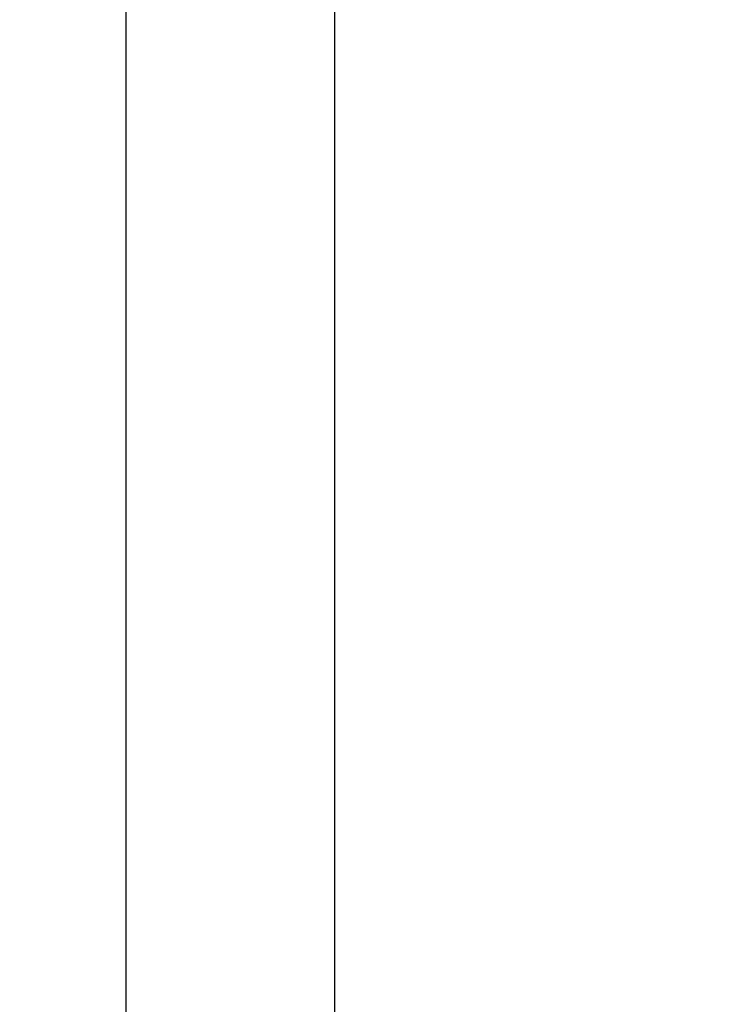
# Model space of a CAD drawing. Header units: millimetres. Extents: x -17.3 to 71.2, y -1075.6 to -1026.3.
# Tile 25 of 60: x 51.8 to 54.2, y -1053.6 to -1050.4. Entities that reach past the tile are written whole.
import ezdxf

# ---------------------------------------------------------------- set-up
doc = ezdxf.new("R2010")
doc.units = ezdxf.units.MM
doc.layers.get('DEFPOINTS').update_dxf_attribs({"linetype": 'CONTINUOUS'})
doc.layers.add('DIM', color=4, linetype='CONTINUOUS')
doc.styles.add('DIM-7', font='SIMPLEX.shx', dxfattribs={"width": 0.7, "bigfont": 'chineset.shx'})
doc.dimstyles.new('CNS', dxfattribs={"dimtxt": 3.5, "dimasz": 2.5, "dimexe": 1, "dimexo": 1.5, "dimgap": 0.09, "dimtad": 0, "dimdsep": 46, "dimtxsty": 'DIM-7', "dimcen": 0.09, "dimclrd": 1, "dimclre": 1, "dimclrt": 4, "dimadec": 0, "dimazin": 0, "dimtfac": 1, "dimtix": 1, "dimtmove": 2, "dimatfit": 3, "dimfxl": 1, "dimtvp": 0.971429, "dimtolj": 1, "dimarcsym": 0})

# ---------------------------------------------------------------- blocks, each defined once
blk = doc.blocks.new('*D11')
at = {"layer": 'DEFPOINTS', "color": 0, "transparency": 16777216}
for p in [(57.8496, -1051.1641), (51.8496, -1065.2141), (51.8496, -1071.5757)]:
    blk.add_point(p, dxfattribs=at)
at = {"layer": 'DIM', "color": 7, "lineweight": -2, "transparency": 16777216}
for p, q in [((57.8496, -1051.7641), (57.8496, -1071.9757)), ((51.8496, -1065.8141), (51.8496, -1071.9757)), ((56.8496, -1071.5757), (52.8496, -1071.5757))]:
    blk.add_line(p, q, dxfattribs=at)
at = {"layer": 'DIM', "color": 7, "transparency": 16777216}
for points in [[(52.8496, -1071.4091), (52.8496, -1071.7424), (51.8496, -1071.5757)], [(56.8496, -1071.4091), (56.8496, -1071.7424), (57.8496, -1071.5757)]]:
    blk.add_solid(points, dxfattribs=at)
at = {"layer": 'DIM', "color": 7, "transparency": 16777216, "insert": (54.8496, -1070.5557), "char_height": 1.4, "attachment_point": 5, "style": 'DIM-7'}
blk.add_mtext('\\A1;6', dxfattribs=at)

msp = doc.modelspace()

# ---------------------------------------------------------------- linework, layer by layer
at = {"layer": 'DIM', "color": 7}
for p, q in [((52.8987, -1041.9141), (52.8987, -1057.9141)), ((52.2031, -1049.9141), (52.2031, -1057.7278))]:
    msp.add_line(p, q, dxfattribs=at)

# ---------------------------------------------------------------- dimensions: what is measured, and where the dimension line sits
dim = msp.add_linear_dim(base=(51.8496, -1071.5757), p1=(57.8496, -1051.1641), p2=(51.8496, -1065.2141), dimstyle='CNS', override={"dimscale": 0.4, "dimgap": 0.8, "dimtad": 1, "dimclrd": 7, "dimclre": 7, "dimclrt": 7, "dimadec": 2, "dimazin": 2, "dimtm": 1e-09, "dimtfac": 0.6, "dimtmove": 1, "dimatfit": 0}, dxfattribs=at)
dim.commit()
dim.dimension.update_dxf_attribs({"geometry": '*D11', "text_midpoint": (54.8496, -1070.5557)})

doc.saveas('drawing.dxf')
